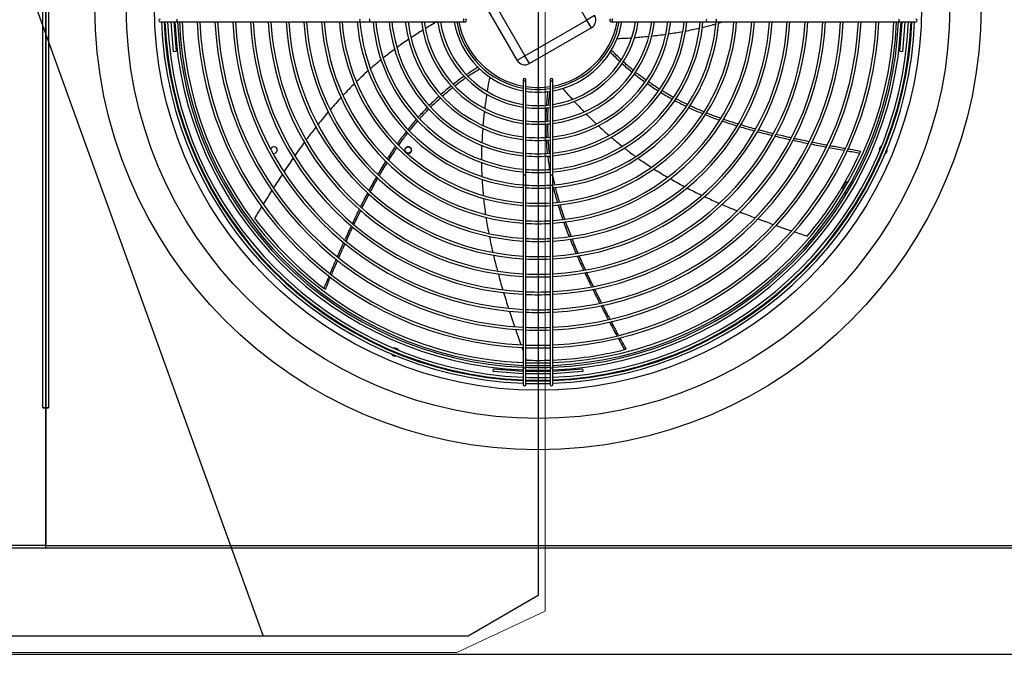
# Model space of a CAD drawing. Header units: millimetres. Extents: x 14400 to 93787, y -21104 to 39413.
# Tile 196 of 256: x 24045 to 24155, y 18109 to 18180. Entities that reach past the tile are written whole.
import ezdxf

# ---------------------------------------------------------------- set-up
doc = ezdxf.new("R2010")
doc.units = ezdxf.units.MM
for name, color, linetype in [('04817', 7, 'Continuous'), ('04818', 7, 'Continuous'), ('05007', 7, 'Continuous'), ('05362', 7, 'Continuous'), ('FE080_BOCCAGLIO_', 7, 'Continuous'), ('FE080_CORPO_VENT', 7, 'Continuous'), ('FE080_GRIGLIA_CO', 7, 'Continuous'), ('FL_KOTLOWNIA', 7, 'Continuous')]:
    doc.layers.add(name, color=color, linetype=linetype)
doc.linetypes.add('ZIGZAG', pattern='A,0.00254,-5.08,[131,ltypeshp.shx,S=5.08,R=0,X=-5.08,Y=0],-10.16,[131,ltypeshp.shx,S=5.08,R=180,X=5.08,Y=0],-5.08', length=20.32254)

msp = doc.modelspace()

# ---------------------------------------------------------------- linework, layer by layer
at = {"layer": '04817', "color": 7, "linetype": 'Continuous'}
for p, q in [((24047.70047, 18136.31318), (24047.70047, 18225.91318)), ((24048.01047, 18225.91318), (24048.01047, 18136.31318)), ((24047.70047, 18136.31318), (24047.70047, 18136.31298)), ((24048.01047, 18136.31318), (24047.70047, 18136.31318)), ((24047.70047, 18136.31298), (24048.01047, 18136.31298)), ((24048.01047, 18136.31298), (24048.01047, 18120.92318)), ((24048.01047, 18120.61318), (23938.16075, 18120.61318)), ((24048.01047, 18120.92318), (23938.32047, 18120.92318)), ((24048.01047, 18120.61318), (24048.01047, 18120.92318))]:
    msp.add_line(p, q, dxfattribs=at)
at = {"layer": '04818', "color": 7, "linetype": 'Continuous'}
for p, q in [((24048.01047, 18136.31318), (24048.01047, 18225.91318)), ((24048.32047, 18225.91318), (24048.32047, 18136.31318)), ((24048.01047, 18136.31318), (24048.32047, 18136.31318)), ((24048.01047, 18120.92318), (24048.01047, 18136.31298)), ((24048.32047, 18136.31298), (24048.01047, 18136.31298)), ((24048.32047, 18136.31298), (24048.32047, 18136.31318)), ((24048.01047, 18120.92318), (24158.01047, 18120.92318)), ((24048.01047, 18120.61318), (24048.01047, 18120.92318)), ((24158.01047, 18120.61318), (24048.01047, 18120.61318))]:
    msp.add_line(p, q, dxfattribs=at)
at = {"layer": '05007', "color": 7, "linetype": 'Continuous'}
msp.add_circle((24088.51047, 18165.11318), 0.35, dxfattribs=at)
at = {"layer": '05362', "color": 7, "linetype": 'Continuous'}
for p, q in [((24137.3573, 18161.54318), (24136.97914, 18160.88818)), ((24137.65715, 18161.54318), (24137.3573, 18161.54318)), ((24138.11363, 18161.54318), (24138.00129, 18161.54318)), ((24138.17781, 18161.43202), (24138.11363, 18161.54318)), ((24136.97914, 18160.88818), (24137.12674, 18160.63252)), ((24137.29809, 18160.33575), (24137.3573, 18160.23318)), ((24137.3573, 18160.23318), (24137.47952, 18160.23318))]:
    msp.add_line(p, q, dxfattribs=at)
for centre, start, end in [((24073.51047, 18165.11318), 0, 167.4392282), ((24088.51047, 18165.11318), 0, 208.4084714), ((24073.51047, 18165.11318), 249.509179, 0), ((24088.51047, 18165.11318), 247.222642, 0)]:
    msp.add_arc(centre, 0.375, start, end, dxfattribs=at)
at = {"layer": 'FE080_BOCCAGLIO_', "color": 7, "linetype": 'Continuous'}
for radius in [49.5, 46, 42.85]:
    msp.add_circle((24103.01047, 18181.11318), radius, dxfattribs=at)
for centre, radius, start, end in [((24103.01047, 18181.11318), 40.6, 182.3291645, 267.6708355), ((24103.01047, 18181.11318), 40.3, 182.3465129, 267.6534871), ((24103.01047, 18181.11318), 40.3, 272.3465129, 357.6534871), ((24103.01047, 18181.11318), 40.6, 272.3291645, 357.6708355), ((24141.58244, 18165.13615), 0.45, 116.1821214, 198.8178786), ((24141.58244, 18165.13615), 0.45, 61.4274071, 72.5126727), ((24141.58244, 18165.13615), 0.45, 242.4873273, 253.5725929), ((24141.58244, 18165.13615), 0.45, 298.3638833, 0), ((24141.58244, 18165.13615), 0.45, 0, 16.6361167), ((24087.03343, 18142.54121), 0.45, 152.4873273, 163.5725929), ((24087.03343, 18142.54121), 0.45, 208.3638833, 286.6361167), ((24087.03343, 18142.54121), 0.45, 26.1821214, 108.8178786), ((24087.03343, 18142.54121), 0.45, 331.4274071, 342.5126727), ((24103.01047, 18181.11318), 40.3, 268.0803033, 271.9196967), ((24103.01047, 18181.11318), 40.6, 268.0944935, 271.9055065)]:
    msp.add_arc(centre, radius, start, end, dxfattribs=at)
at = {"layer": 'FE080_CORPO_VENT', "color": 7, "linetype": 'Continuous'}
for p, q in [((24108.47457, 18179.64908), (24104.47457, 18186.57729)), ((24100.68034, 18175.14908), (24096.68034, 18182.07729)), ((24097.54636, 18182.57729), (24101.54636, 18175.64908)), ((24109.34059, 18180.14908), (24108.47457, 18179.64908)), ((24101.54636, 18175.64908), (24108.47457, 18179.64908)), ((24108.97457, 18178.78306), (24102.04636, 18174.78306)), ((24108.97457, 18178.78306), (24108.47457, 18179.64908)), ((24100.68034, 18175.14908), (24101.54636, 18175.64908)), ((24102.04636, 18174.78306), (24101.54636, 18175.64908))]:
    msp.add_line(p, q, dxfattribs=at)
for centre, radius, start, end in [((24108.47457, 18179.64908), 1, 300, 30), ((24103.01047, 18181.11318), 9, 190.5639776, 259.4360224), ((24103.01047, 18181.11318), 9, 280.5639776, 349.4360224), ((24101.54636, 18175.64908), 1, 210, 300), ((24103.01047, 18181.11318), 9, 261.3730734, 278.6269266), ((24103.01047, 18181.11318), 39.5, 319.5684203, 335.5772818), ((24103.01051, 18181.11327), 39.5, 335.577138, 335.8810984), ((24103.01047, 18181.11318), 39.5, 216.7112775, 232.720139), ((24103.01047, 18181.11318), 39.5, 272.3761234, 284.1487104), ((24103.01047, 18181.11318), 39.5, 268.1398489, 271.9422166)]:
    msp.add_arc(centre, radius, start, end, dxfattribs=at)
for points in [[(24091.76223, 18179.4875), (24091.32598, 18179.23597), (24090.89289, 18178.97863), (24090.4635, 18178.71522)], [(24119.45913, 18178.41962), (24119.99773, 18178.52137), (24120.53427, 18178.63305), (24121.06826, 18178.75527)], [(24123.17832, 18179.29848), (24123.32996, 18179.34197), (24123.48136, 18179.38636), (24123.6325, 18179.43162)], [(24088.57873, 18177.50201), (24088.13937, 18177.20505), (24087.705, 18176.90092), (24087.27628, 18176.58933)], [(24090.1556, 18178.52489), (24089.7133, 18178.2494), (24089.2751, 18177.96735), (24088.84161, 18177.67844)], [(24113.76574, 18177.69123), (24114.30231, 18177.73034), (24114.83852, 18177.77695), (24115.37393, 18177.83165)], [(24115.67291, 18177.86304), (24116.2122, 18177.92122), (24116.75057, 18177.98771), (24117.28757, 18178.0631)], [(24117.62443, 18178.1116), (24118.14191, 18178.18796), (24118.65802, 18178.27272), (24119.17233, 18178.36641)], [(24086.99142, 18176.38059), (24086.56053, 18176.06219), (24086.13555, 18175.7361), (24085.71713, 18175.402)], [(24112.27499, 18175.23257), (24111.92598, 18175.56242), (24111.58515, 18175.90357), (24111.19906, 18176.29265)], [(24095.20896, 18173.38496), (24095.61036, 18173.65345), (24096.02078, 18173.91109), (24096.48866, 18174.20256)], [(24112.38041, 18174.80969), (24112.75273, 18174.47215), (24113.13545, 18174.14327), (24113.52833, 18173.82335)], [(24084.04553, 18173.99147), (24083.60398, 18173.59763), (24083.17107, 18173.19402), (24082.74645, 18172.78157)], [(24094.79762, 18173.39312), (24094.38387, 18173.10444), (24093.97631, 18172.8036), (24093.57527, 18172.49076)], [(24113.74082, 18173.652), (24114.12882, 18173.34211), (24114.52652, 18173.04084), (24114.9337, 18172.74847)], [(24082.5093, 18172.54945), (24082.07234, 18172.11851), (24081.64424, 18171.67827), (24081.2246, 18171.22977)], [(24093.32992, 18172.29723), (24092.94744, 18171.99215), (24092.57102, 18171.67604), (24092.20097, 18171.34904)], [(24115.1775, 18172.57527), (24115.59273, 18172.28343), (24116.0176, 18172.00071), (24116.45189, 18171.72741)], [(24081.02208, 18171.01197), (24080.61077, 18170.5669), (24080.20766, 18170.11395), (24079.81239, 18169.65413)], [(24091.97879, 18171.1507), (24091.60896, 18170.81721), (24091.24563, 18170.47271), (24090.88911, 18170.11734)], [(24097.27775, 18171.36748), (24097.19847, 18170.8474), (24097.12628, 18170.32605), (24097.06178, 18169.80373)], [(24104.1861, 18170.16669), (24104.22667, 18170.65746), (24104.28203, 18171.14717), (24104.34713, 18171.70553)], [(24116.67897, 18171.58589), (24117.11013, 18171.31981), (24117.55039, 18171.06292), (24117.99955, 18170.81547)], [(24090.64956, 18169.87589), (24090.30671, 18169.52645), (24089.97034, 18169.16683), (24089.64071, 18168.79715)], [(24103.92575, 18169.88061), (24103.89325, 18169.37417), (24103.87428, 18168.86495), (24103.86892, 18168.35331)], [(24107.06147, 18170.54855), (24107.41819, 18170.16292), (24107.7803, 18169.78203), (24108.14796, 18169.40654)], [(24118.24083, 18170.68392), (24118.67208, 18170.45122), (24119.1114, 18170.22715), (24119.55859, 18170.01194)], [(24079.57946, 18169.38131), (24079.18597, 18168.9173), (24078.80029, 18168.44657), (24078.42207, 18167.97014)], [(24097.02149, 18169.46869), (24096.95862, 18168.93154), (24096.90402, 18168.39343), (24096.85837, 18167.85469)], [(24108.3704, 18169.18071), (24108.74429, 18168.80338), (24109.12388, 18168.4317), (24109.50932, 18168.06638)], [(24121.67215, 18169.08267), (24122.19937, 18168.8709), (24122.735, 18168.66936), (24123.27768, 18168.47703)], [(24089.44984, 18168.5811), (24089.12538, 18168.21044), (24088.80761, 18167.82989), (24088.49679, 18167.4396)], [(24103.86733, 18168.06268), (24103.86712, 18167.55428), (24103.88031, 18167.04357), (24103.90699, 18166.53092)], [(24109.74101, 18167.8482), (24110.1316, 18167.48281), (24110.52816, 18167.124), (24110.93085, 18166.77248)], [(24123.57077, 18168.37428), (24124.1098, 18168.18736), (24124.65547, 18168.00927), (24125.20646, 18167.83906)], [(24125.50989, 18167.74627), (24126.06094, 18167.57946), (24126.61702, 18167.42029), (24127.17684, 18167.26781)], [(24096.83263, 18167.53866), (24096.79262, 18167.02682), (24096.76079, 18166.51446), (24096.73773, 18166.00187)], [(24111.15991, 18166.57388), (24111.57673, 18166.21497), (24112.00007, 18165.86391), (24112.43011, 18165.52148)], [(24127.49341, 18167.18239), (24128.04709, 18167.03439), (24128.60416, 18166.89271), (24129.16336, 18166.75644)], [(24129.27367, 18166.94889), (24128.71181, 18167.08648), (24128.15136, 18167.2298), (24127.59264, 18167.38007)], [(24129.50871, 18166.67302), (24130.06347, 18166.5402), (24130.62007, 18166.41249), (24131.17729, 18166.28901)], [(24076.92803, 18166.00903), (24076.55864, 18165.50456), (24076.19637, 18164.99539), (24075.84001, 18164.48233)], [(24087.10916, 18165.56784), (24086.79074, 18165.10779), (24086.48014, 18164.63761), (24086.17673, 18164.15879)], [(24096.72344, 18165.6544), (24096.70325, 18165.11168), (24096.69302, 18164.56877), (24096.69344, 18164.02601)], [(24103.92417, 18166.23028), (24103.95411, 18165.74902), (24103.99593, 18165.26611), (24104.04967, 18164.78183)], [(24133.47479, 18165.80238), (24134.05313, 18165.68517), (24134.63173, 18165.57164), (24135.21056, 18165.4612)], [(24135.50893, 18165.40456), (24136.07505, 18165.29759), (24136.64139, 18165.1935), (24137.20789, 18165.09175)], [(24104.08532, 18164.47486), (24104.14568, 18163.97707), (24104.21863, 18163.47791), (24104.30425, 18162.9777)], [(24104.35646, 18164.2328), (24104.3456, 18164.31638), (24104.33508, 18164.4), (24104.3249, 18164.48367)], [(24137.53008, 18165.03414), (24138.01195, 18164.94835), (24138.49393, 18164.86417), (24138.976, 18164.7813)], [(24139.06205, 18164.97382), (24138.54292, 18165.0636), (24138.08032, 18165.14389), (24137.62499, 18165.22453)], [(24075.64884, 18164.20592), (24075.30934, 18163.71294), (24074.97505, 18163.21651), (24074.64493, 18162.71733)], [(24086.01717, 18163.90515), (24085.7096, 18163.41265), (24085.40942, 18162.91141), (24085.11595, 18162.403)], [(24114.13974, 18164.23265), (24114.6379, 18163.8777), (24115.14422, 18163.53408), (24115.65776, 18163.20121)], [(24074.46207, 18162.43991), (24074.13016, 18161.93474), (24073.8023, 18161.42689), (24073.47739, 18160.91709)], [(24084.96298, 18162.1363), (24084.68037, 18161.64043), (24084.40397, 18161.13808), (24084.13315, 18160.6307)], [(24115.91333, 18163.03681), (24116.42617, 18162.70942), (24116.946, 18162.39256), (24117.4719, 18162.08563)], [(24096.75304, 18161.86289), (24096.78611, 18161.25917), (24096.83279, 18160.65612), (24096.89208, 18160.0541)], [(24117.74643, 18161.92662), (24118.27494, 18161.62282), (24118.80939, 18161.32887), (24119.34884, 18161.0442)], [(24073.30291, 18160.64272), (24072.97381, 18160.12404), (24072.64756, 18159.60349), (24072.323, 18159.08182)], [(24083.98075, 18160.34355), (24083.71137, 18159.8331), (24083.44748, 18159.31787), (24083.18844, 18158.79933)], [(24083.3568, 18158.65954), (24083.61604, 18159.17684), (24083.88054, 18159.69149), (24084.15144, 18160.2029)], [(24119.62485, 18160.89958), (24120.17379, 18160.61399), (24120.72772, 18160.33785), (24121.28569, 18160.07053)], [(24072.15983, 18158.81924), (24071.88738, 18158.3803), (24071.61599, 18157.94065), (24071.34498, 18157.50076)], [(24096.92669, 18159.71614), (24096.99003, 18159.12042), (24097.06554, 18158.52577), (24097.15225, 18157.93252)], [(24105.24277, 18159.01277), (24105.40539, 18158.4708), (24105.58112, 18157.92863), (24105.76836, 18157.3867)], [(24123.54611, 18159.04296), (24124.12113, 18158.79473), (24124.69916, 18158.5545), (24125.27968, 18158.32091)], [(24083.05752, 18158.53614), (24082.79614, 18158.0085), (24082.53966, 18157.47769), (24082.28741, 18156.94526)], [(24125.58258, 18158.19971), (24126.14204, 18157.9771), (24126.70373, 18157.76043), (24127.26719, 18157.54847)], [(24097.19788, 18157.62721), (24097.28926, 18157.02884), (24097.39188, 18156.43196), (24097.50474, 18155.83692)], [(24105.86937, 18157.09749), (24106.06021, 18156.55692), (24106.2622, 18156.01667), (24106.47374, 18155.47718)], [(24127.56409, 18157.43727), (24128.13284, 18157.22518), (24128.70331, 18157.01768), (24129.27503, 18156.8135)], [(24129.57875, 18156.70538), (24130.15245, 18156.5018), (24130.72733, 18156.30135), (24131.30291, 18156.10278)], [(24097.56757, 18155.51118), (24097.68544, 18154.91015), (24097.81359, 18154.31106), (24097.95098, 18153.71426)], [(24131.64846, 18155.98381), (24132.12435, 18155.82029), (24132.60066, 18155.65788), (24133.07711, 18155.49587)], [(24081.28316, 18154.7722), (24081.04911, 18154.25365), (24080.81831, 18153.73411), (24080.59028, 18153.21372)], [(24106.59871, 18155.16133), (24106.81245, 18154.62582), (24107.03531, 18154.09115), (24107.26571, 18153.55773)], [(24108.32875, 18151.71059), (24108.08009, 18152.24778), (24107.837, 18152.78755), (24107.60073, 18153.33042)], [(24080.46491, 18152.92689), (24080.22848, 18152.38462), (24079.99495, 18151.84145), (24079.76378, 18151.29757)], [(24107.37918, 18153.29651), (24107.61471, 18152.75731), (24107.85769, 18152.21947), (24108.1065, 18151.68344)], [(24098.55483, 18151.31265), (24098.72009, 18150.70478), (24098.89358, 18150.09958), (24099.07389, 18149.4966)], [(24108.22681, 18151.42533), (24108.47417, 18150.89688), (24108.72695, 18150.37026), (24108.98358, 18149.8459)], [(24079.66026, 18151.05359), (24079.46701, 18150.59737), (24079.27535, 18150.14066), (24079.08497, 18149.68357)], [(24079.25352, 18149.55684), (24079.46064, 18150.05274), (24079.64505, 18150.49349), (24079.82856, 18150.92774)], [(24099.1702, 18149.1769), (24099.34701, 18148.59404), (24099.52999, 18148.01319), (24099.71786, 18147.43392)], [(24099.80504, 18147.16626), (24099.99857, 18146.57468), (24100.19699, 18145.9847), (24100.39895, 18145.39587)], [(24110.03996, 18147.73783), (24110.30396, 18147.22236), (24110.57089, 18146.70889), (24110.8403, 18146.19712)], [(24110.98529, 18145.9223), (24111.25687, 18145.40868), (24111.53087, 18144.89671), (24111.80684, 18144.38609)], [(24100.50515, 18145.08727), (24100.70336, 18144.51315), (24100.90472, 18143.94005), (24101.10795, 18143.36755)], [(24111.96785, 18144.08874), (24112.19928, 18143.66213), (24112.43203, 18143.23642), (24112.66582, 18142.81143)], [(24112.86999, 18142.86419), (24112.61587, 18143.32721), (24112.38972, 18143.73986), (24112.16834, 18144.14714)], [(24101.20674, 18143.0897), (24101.25654, 18142.94987), (24101.30643, 18142.81007), (24101.35641, 18142.6703)], [(24101.65957, 18141.82504), (24101.68247, 18141.76136), (24101.70538, 18141.69768), (24101.72829, 18141.634)]]:
    msp.add_open_spline(points, degree=3, dxfattribs=at)
for points, knots in [([(24121.34487, 18178.81958), (24121.73487, 18178.91167), (24122.23661, 18179.03793), (24122.73567, 18179.17408), (24122.84807, 18179.20528)], [0.29636470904, 0.29636470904, 0.29636470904, 0.29636470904, 0.33347964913, 0.34428528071, 0.34428528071, 0.34428528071, 0.34428528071]), ([(24111.82968, 18177.58168), (24112.0566, 18177.59098), (24112.60682, 18177.61637), (24113.15704, 18177.64917), (24113.48023, 18177.67113)], [0, 0, 0, 0, 0.021034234, 0.05099950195, 0.05099950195, 0.05099950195, 0.05099950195]), ([(24111.06757, 18176.07999), (24111.19372, 18175.94978), (24111.54359, 18175.59531), (24111.90398, 18175.24923), (24112.13727, 18175.03272)], [0, 0, 0, 0, 0.01934093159, 0.05308239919, 0.05308239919, 0.05308239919, 0.05308239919]), ([(24085.50389, 18175.23057), (24085.18997, 18174.97648), (24084.7919, 18174.64444), (24084.40055, 18174.30461), (24084.31442, 18174.22916)], [0.29607446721, 0.29607446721, 0.29607446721, 0.29607446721, 0.33347964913, 0.34408735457, 0.34408735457, 0.34408735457, 0.34408735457]), ([(24096.31059, 18174.37808), (24096.15558, 18174.28406), (24095.72516, 18174.01753), (24095.30078, 18173.73844), (24095.03108, 18173.55428)], [0, 0, 0, 0, 0.01934093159, 0.05395761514, 0.05395761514, 0.05395761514, 0.05395761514]), ([(24113.67685, 18174.00891), (24113.30609, 18174.30975), (24112.90854, 18174.6489), (24112.53765, 18174.98803), (24112.50564, 18175.01747)], [0.89009115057, 0.89009115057, 0.89009115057, 0.89009115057, 0.93628798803, 0.94067617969, 0.94067617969, 0.94067617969, 0.94067617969]), ([(24093.72673, 18172.30754), (24094.09742, 18172.59764), (24094.51124, 18172.90554), (24094.91926, 18173.1881), (24094.95528, 18173.21289)], [0.89074305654, 0.89074305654, 0.89074305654, 0.89074305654, 0.93628798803, 0.94069923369, 0.94069923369, 0.94069923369, 0.94069923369]), ([(24097.60504, 18173.30092), (24097.56362, 18173.07761), (24097.46839, 18172.54917), (24097.38003, 18172.01915), (24097.33147, 18171.7129)], [0, 0, 0, 0, 0.021034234, 0.04971765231, 0.04971765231, 0.04971765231, 0.04971765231]), ([(24115.06833, 18172.94592), (24114.7184, 18173.19723), (24114.32077, 18173.49631), (24113.92658, 18173.80843), (24113.87377, 18173.85053)], [0.83321720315, 0.83321720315, 0.83321720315, 0.83321720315, 0.8753991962, 0.88193910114, 0.88193910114, 0.88193910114, 0.88193910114]), ([(24092.35762, 18171.16864), (24092.68281, 18171.45611), (24093.06145, 18171.77613), (24093.45196, 18172.08993), (24093.50081, 18172.12894)], [0.83290240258, 0.83290240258, 0.83290240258, 0.83290240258, 0.8753991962, 0.88145246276, 0.88145246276, 0.88145246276, 0.88145246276]), ([(24105.74811, 18172.01619), (24105.89687, 18171.84457), (24106.25359, 18171.43728), (24106.61592, 18171.03445), (24106.82815, 18170.80229)], [0, 0, 0, 0, 0.021034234, 0.05013116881, 0.05013116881, 0.05013116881, 0.05013116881]), ([(24116.57602, 18171.93164), (24116.52928, 18171.96108), (24116.10529, 18172.2297), (24115.68453, 18172.5111), (24115.31673, 18172.76947), (24115.31376, 18172.77155)], [0.77402120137, 0.77402120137, 0.77402120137, 0.77402120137, 0.77941659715, 0.82303952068, 0.82339375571, 0.82339375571, 0.82339375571, 0.82339375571]), ([(24091.04753, 18169.93783), (24091.0843, 18169.97451), (24091.43825, 18170.32571), (24091.80284, 18170.67011), (24092.13557, 18170.97034), (24092.13727, 18170.97187)], [0.77434415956, 0.77434415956, 0.77434415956, 0.77434415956, 0.77941659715, 0.82303952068, 0.82326352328, 0.82326352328, 0.82326352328, 0.82326352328]), ([(24104.09888, 18171.67574), (24104.07573, 18171.49593), (24104.01581, 18170.99367), (24103.96944, 18170.48831), (24103.94529, 18170.16307)], [0, 0, 0, 0, 0.01934093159, 0.0539107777, 0.0539107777, 0.0539107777, 0.0539107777]), ([(24118.1433, 18171.00806), (24118.11303, 18171.02473), (24117.84446, 18171.1732), (24117.39941, 18171.42778), (24116.99005, 18171.67468), (24116.81493, 18171.78272)], [0.71476662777, 0.71476662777, 0.71476662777, 0.71476662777, 0.71814381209, 0.74475236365, 0.76485474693, 0.76485474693, 0.76485474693, 0.76485474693]), ([(24104.1066, 18168.35519), (24104.11078, 18168.82904), (24104.12822, 18169.35206), (24104.16231, 18169.85416), (24104.1657, 18169.90181)], [0.89043827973, 0.89043827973, 0.89043827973, 0.89043827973, 0.93628798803, 0.94110986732, 0.94110986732, 0.94110986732, 0.94110986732]), ([(24119.69961, 18170.20589), (24119.38387, 18170.35797), (24118.93989, 18170.5806), (24118.50125, 18170.81355), (24118.3727, 18170.88296)], [0.65771875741, 0.65771875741, 0.65771875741, 0.65771875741, 0.69197883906, 0.70625531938, 0.70625531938, 0.70625531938, 0.70625531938]), ([(24119.82313, 18169.8861), (24119.90384, 18169.84814), (24120.41788, 18169.60901), (24120.94203, 18169.38146), (24121.38994, 18169.19734)], [0.37176781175, 0.37176781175, 0.37176781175, 0.37176781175, 0.38062408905, 0.42799484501, 0.42799484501, 0.42799484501, 0.42799484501]), ([(24121.51855, 18169.395), (24121.19739, 18169.52741), (24120.67291, 18169.75228), (24120.15398, 18169.99046), (24119.95201, 18170.08565)], [0.59277635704, 0.59277635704, 0.59277635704, 0.59277635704, 0.62677782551, 0.64860775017, 0.64860775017, 0.64860775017, 0.64860775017]), ([(24089.79768, 18168.6155), (24089.81856, 18168.63892), (24090.02098, 18168.86531), (24090.35737, 18169.23077), (24090.68007, 18169.5659), (24090.8152, 18169.70362)], [0.71507811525, 0.71507811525, 0.71507811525, 0.71507811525, 0.71814381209, 0.74475236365, 0.76360223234, 0.76360223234, 0.76360223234, 0.76360223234]), ([(24123.39975, 18168.6746), (24123.10624, 18168.77907), (24122.56935, 18168.97646), (24122.03633, 18169.18503), (24121.79464, 18169.28245)], [0.52700441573, 0.52700441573, 0.52700441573, 0.52700441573, 0.55753706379, 0.58304818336, 0.58304818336, 0.58304818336, 0.58304818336]), ([(24078.23524, 18167.73357), (24077.91819, 18167.33001), (24077.54827, 18166.84655), (24077.18547, 18166.35839), (24077.12863, 18166.28158)], [0.61882361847, 0.61882361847, 0.61882361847, 0.61882361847, 0.6662705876, 0.67511524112, 0.67511524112, 0.67511524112, 0.67511524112]), ([(24088.66789, 18167.27575), (24088.88483, 18167.54763), (24089.19887, 18167.92865), (24089.52168, 18168.30226), (24089.61778, 18168.41193)], [0.65797621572, 0.65797621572, 0.65797621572, 0.65797621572, 0.69197883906, 0.70622872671, 0.70622872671, 0.70622872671, 0.70622872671]), ([(24104.14447, 18166.56469), (24104.12185, 18167.00464), (24104.10729, 18167.51001), (24104.10547, 18168.021), (24104.10545, 18168.08694)], [0.83226703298, 0.83226703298, 0.83226703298, 0.83226703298, 0.8753991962, 0.88178492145, 0.88178492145, 0.88178492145, 0.88178492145]), ([(24125.3273, 18168.03409), (24125.06007, 18168.11704), (24124.51193, 18168.29183), (24123.96659, 18168.47602), (24123.6874, 18168.5733)], [0.46061026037, 0.46061026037, 0.46061026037, 0.46061026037, 0.48806033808, 0.51704114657, 0.51704114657, 0.51704114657, 0.51704114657]), ([(24127.28422, 18167.46378), (24127.26208, 18167.46984), (24126.70657, 18167.62232), (24126.15286, 18167.78195), (24125.62343, 18167.94307)], [0.39392936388, 0.39392936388, 0.39392936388, 0.39392936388, 0.39618261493, 0.45047890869, 0.45047890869, 0.45047890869, 0.45047890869]), ([(24088.3248, 18167.22172), (24088.26947, 18167.15101), (24087.92128, 18166.70224), (24087.58216, 18166.24098), (24087.30272, 18165.84486)], [0.37170860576, 0.37170860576, 0.37170860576, 0.37170860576, 0.38062408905, 0.4280422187, 0.4280422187, 0.4280422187, 0.4280422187]), ([(24087.47102, 18165.68145), (24087.6705, 18165.96347), (24088.00372, 18166.42094), (24088.34849, 18166.87018), (24088.48449, 18167.04379)], [0.59296708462, 0.59296708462, 0.59296708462, 0.59296708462, 0.62677782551, 0.64833986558, 0.64833986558, 0.64833986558, 0.64833986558]), ([(24131.28262, 18166.48043), (24131.20393, 18166.49794), (24130.74979, 18166.59953), (24130.18891, 18166.72877), (24129.70751, 18166.84375), (24129.6004, 18166.86954)], [0.25915006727, 0.25915006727, 0.25915006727, 0.25915006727, 0.26706615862, 0.30484692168, 0.3156651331, 0.3156651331, 0.3156651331, 0.3156651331]), ([(24086.3393, 18163.9913), (24086.50884, 18164.25813), (24086.81868, 18164.73462), (24087.13842, 18165.20492), (24087.28232, 18165.41217)], [0.52655356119, 0.52655356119, 0.52655356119, 0.52655356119, 0.55753706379, 0.58223810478, 0.58223810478, 0.58223810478, 0.58223810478]), ([(24104.28777, 18164.80294), (24104.28243, 18164.85107), (24104.22967, 18165.33707), (24104.18859, 18165.82479), (24104.1615, 18166.26362)], [0.77468730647, 0.77468730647, 0.77468730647, 0.77468730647, 0.77941659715, 0.82242862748, 0.82242862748, 0.82242862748, 0.82242862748]), ([(24131.48012, 18166.22232), (24131.52516, 18166.21246), (24132.10208, 18166.08655), (24132.67931, 18165.96491), (24133.2117, 18165.85596)], [0.76111834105, 0.76111834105, 0.76111834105, 0.76111834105, 0.76543293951, 0.81637747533, 0.81637747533, 0.81637747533, 0.81637747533]), ([(24133.3135, 18166.04653), (24132.92646, 18166.12601), (24132.34964, 18166.24704), (24131.77438, 18166.37195), (24131.58572, 18166.4134)], [0.19120545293, 0.19120545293, 0.19120545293, 0.19120545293, 0.23002519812, 0.24899012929, 0.24899012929, 0.24899012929, 0.24899012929]), ([(24135.29489, 18165.65393), (24135.1976, 18165.67256), (24134.6178, 18165.78411), (24134.04548, 18165.8974), (24133.56895, 18165.99432)], [0.1252160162, 0.1252160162, 0.1252160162, 0.1252160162, 0.13484638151, 0.18266243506, 0.18266243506, 0.18266243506, 0.18266243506]), ([(24137.29283, 18165.28367), (24137.19844, 18165.30057), (24136.64598, 18165.39995), (24136.07153, 18165.50637), (24135.59459, 18165.59681)], [0.05839934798, 0.05839934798, 0.05839934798, 0.05839934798, 0.06814737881, 0.11533196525, 0.11533196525, 0.11533196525, 0.11533196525]), ([(24112.64406, 18165.35227), (24112.96069, 18165.10355), (24113.38045, 18164.78368), (24113.80653, 18164.47241), (24113.9079, 18164.39909)], [0.29618767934, 0.29618767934, 0.29618767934, 0.29618767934, 0.33347964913, 0.34506855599, 0.34506855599, 0.34506855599, 0.34506855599]), ([(24085.28497, 18162.25183), (24085.42802, 18162.49875), (24085.7231, 18162.99903), (24086.02689, 18163.49439), (24086.18383, 18163.74489)], [0.46006529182, 0.46006529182, 0.46006529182, 0.46006529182, 0.48806033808, 0.51703464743, 0.51703464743, 0.51703464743, 0.51703464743]), ([(24096.69451, 18163.75769), (24096.69745, 18163.35402), (24096.70881, 18162.83791), (24096.73037, 18162.32221), (24096.73555, 18162.20977)], [0.29609128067, 0.29609128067, 0.29609128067, 0.29609128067, 0.33347964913, 0.34390588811, 0.34390588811, 0.34390588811, 0.34390588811]), ([(24104.88304, 18161.28766), (24104.80707, 18161.62168), (24104.73225, 18161.97615), (24104.6635, 18162.33182), (24104.65979, 18162.35109)], [0.65849280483, 0.65849280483, 0.65849280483, 0.65849280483, 0.69197883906, 0.69389672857, 0.69389672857, 0.69389672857, 0.69389672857]), ([(24084.29939, 18160.48068), (24084.31105, 18160.50246), (24084.57867, 18161.00149), (24084.85264, 18161.49729), (24085.1215, 18161.96774)], [0.39375795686, 0.39375795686, 0.39375795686, 0.39375795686, 0.39618261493, 0.44934630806, 0.44934630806, 0.44934630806, 0.44934630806]), ([(24104.72526, 18160.92683), (24104.7427, 18160.85396), (24104.87686, 18160.30198), (24105.02643, 18159.74931), (24105.16675, 18159.2694)], [0.3731869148, 0.3731869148, 0.3731869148, 0.3731869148, 0.38062408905, 0.42951354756, 0.42951354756, 0.42951354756, 0.42951354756]), ([(24105.39754, 18159.30542), (24105.29749, 18159.64944), (24105.14632, 18160.19855), (24105.00897, 18160.7516), (24104.96001, 18160.9571)], [0.59170971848, 0.59170971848, 0.59170971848, 0.59170971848, 0.62677782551, 0.64743233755, 0.64743233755, 0.64743233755, 0.64743233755]), ([(24121.56749, 18159.93644), (24122.03153, 18159.71711), (24122.59396, 18159.46004), (24123.15949, 18159.21119), (24123.25582, 18159.16907)], [0.61881870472, 0.61881870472, 0.61881870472, 0.61881870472, 0.6662705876, 0.67600305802, 0.67600305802, 0.67600305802, 0.67600305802]), ([(24105.99981, 18157.41191), (24105.89788, 18157.70816), (24105.71898, 18158.2463), (24105.55105, 18158.78831), (24105.47831, 18159.03157)], [0.52683317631, 0.52683317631, 0.52683317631, 0.52683317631, 0.55753706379, 0.58239361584, 0.58239361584, 0.58239361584, 0.58239361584]), ([(24082.45005, 18156.79883), (24082.48576, 18156.87403), (24082.68698, 18157.29656), (24082.94422, 18157.82792), (24083.1689, 18158.28249), (24083.22332, 18158.39202)], [0.25889165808, 0.25889165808, 0.25889165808, 0.25889165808, 0.26706615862, 0.30484692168, 0.31685662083, 0.31685662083, 0.31685662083, 0.31685662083]), ([(24082.15905, 18156.67341), (24082.13902, 18156.63084), (24081.89354, 18156.10844), (24081.65198, 18155.58485), (24081.43301, 18155.10304)], [0.76103030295, 0.76103030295, 0.76103030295, 0.76103030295, 0.76543293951, 0.8150444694, 0.8150444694, 0.8150444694, 0.8150444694]), ([(24106.69942, 18155.50977), (24106.59756, 18155.77066), (24106.39232, 18156.30854), (24106.19619, 18156.85009), (24106.09813, 18157.12913)], [0.46058480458, 0.46058480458, 0.46058480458, 0.46058480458, 0.48806033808, 0.51705200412, 0.51705200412, 0.51705200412, 0.51705200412]), ([(24081.59907, 18154.96775), (24081.75598, 18155.31233), (24081.99598, 18155.83367), (24082.23922, 18156.35275), (24082.32211, 18156.52849)], [0.19283125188, 0.19283125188, 0.19283125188, 0.19283125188, 0.23002519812, 0.24910266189, 0.24910266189, 0.24910266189, 0.24910266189]), ([(24080.75863, 18153.08684), (24080.79718, 18153.17466), (24081.02821, 18153.69972), (24081.25927, 18154.21753), (24081.4541, 18154.64829)], [0.12552140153, 0.12552140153, 0.12552140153, 0.12552140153, 0.13484638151, 0.18133742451, 0.18133742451, 0.18133742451, 0.18133742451]), ([(24107.48132, 18153.60644), (24107.4696, 18153.63369), (24107.24261, 18154.16249), (24107.02232, 18154.69434), (24106.8207, 18155.20185)], [0.39327055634, 0.39327055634, 0.39327055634, 0.39327055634, 0.39618261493, 0.44976202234, 0.44976202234, 0.44976202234, 0.44976202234]), ([(24098.03191, 18153.36749), (24098.14738, 18152.87926), (24098.29423, 18152.29125), (24098.44912, 18151.70586), (24098.47605, 18151.60502)], [0.6198873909, 0.6198873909, 0.6198873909, 0.6198873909, 0.6662705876, 0.67593210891, 0.67593210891, 0.67593210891, 0.67593210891]), ([(24079.93235, 18151.17283), (24079.97542, 18151.27435), (24080.20082, 18151.80415), (24080.43861, 18152.35489), (24080.63314, 18152.80026)], [0.05692965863, 0.05692965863, 0.05692965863, 0.05692965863, 0.06814737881, 0.11538613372, 0.11538613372, 0.11538613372, 0.11538613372]), ([(24109.19919, 18149.88232), (24109.16326, 18149.95591), (24108.95897, 18150.37545), (24108.70546, 18150.90467), (24108.49106, 18151.36177), (24108.44027, 18151.47063)], [0.25902536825, 0.25902536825, 0.25902536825, 0.25902536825, 0.26706615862, 0.30484692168, 0.31664243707, 0.31664243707, 0.31664243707, 0.31664243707]), ([(24079.25204, 18149.55708), (24079.25239, 18149.55682), (24079.24132, 18149.56515), (24079.18952, 18149.60424), (24079.14101, 18149.64091), (24079.08497, 18149.68357)], [0.5304023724, 0.5304023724, 0.5304023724, 0.5304023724, 0.75, 0.75, 1, 1, 1, 1]), ([(24109.11822, 18149.57171), (24109.13881, 18149.52991), (24109.39561, 18149.00939), (24109.65583, 18148.4912), (24109.8977, 18148.01635)], [0.76107331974, 0.76107331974, 0.76107331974, 0.76107331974, 0.76543293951, 0.81538970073, 0.81538970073, 0.81538970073, 0.81538970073]), ([(24110.10933, 18148.05727), (24109.93528, 18148.39955), (24109.67511, 18148.91654), (24109.4188, 18149.43468), (24109.33332, 18149.60856)], [0.19230227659, 0.19230227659, 0.19230227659, 0.19230227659, 0.23002519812, 0.24904745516, 0.24904745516, 0.24904745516, 0.24904745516]), ([(24111.04936, 18146.24032), (24111.00447, 18146.32573), (24110.73246, 18146.84428), (24110.46638, 18147.35814), (24110.24606, 18147.7891)], [0.12546512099, 0.12546512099, 0.12546512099, 0.12546512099, 0.13484638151, 0.18244001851, 0.18244001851, 0.18244001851, 0.18244001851]), ([(24112.01311, 18144.43331), (24111.96615, 18144.52006), (24111.69793, 18145.01665), (24111.4214, 18145.53506), (24111.19455, 18145.96472)], [0.05811826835, 0.05811826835, 0.05811826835, 0.05811826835, 0.06814737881, 0.11537332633, 0.11537332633, 0.11537332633, 0.11537332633]), ([(24112.86888, 18142.86319), (24112.86931, 18142.8633), (24112.85589, 18142.85984), (24112.79303, 18142.84371), (24112.73411, 18142.82865), (24112.66582, 18142.81143)], [0.5304023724, 0.5304023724, 0.5304023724, 0.5304023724, 0.75, 0.75, 1, 1, 1, 1])]:
    msp.add_open_spline(points, degree=3, knots=knots, dxfattribs=at)
at = {"layer": 'FE080_GRIGLIA_CO', "color": 7, "linetype": 'Continuous'}
for p, q in [((24060.81047, 18179.46318), (24062.67875, 18179.46318)), ((24062.01047, 18179.45102), (24062.01047, 18179.46318)), ((24062.28155, 18176.11318), (24062.01047, 18179.45102)), ((24062.31047, 18179.46318), (24062.58056, 18176.13747)), ((24062.67875, 18179.46318), (24083.10114, 18179.46318)), ((24083.10114, 18179.46318), (24084.1574, 18179.46318)), ((24084.1574, 18179.46318), (24094.66444, 18179.46318)), ((24094.66444, 18179.46318), (24094.86047, 18179.46318)), ((24111.16047, 18179.46318), (24111.35649, 18179.46318)), ((24111.35649, 18179.46318), (24121.86353, 18179.46318)), ((24121.86353, 18179.46318), (24122.91979, 18179.46318)), ((24122.91979, 18179.46318), (24143.34218, 18179.46318)), ((24143.34218, 18179.46318), (24145.21047, 18179.46318)), ((24143.44037, 18176.13747), (24143.71047, 18179.46318)), ((24144.01047, 18179.45102), (24143.73938, 18176.11318)), ((24144.01047, 18179.46318), (24144.01047, 18179.45102)), ((24062.58056, 18176.13747), (24062.28155, 18176.11318)), ((24143.73938, 18176.11318), (24143.44037, 18176.13747)), ((24101.36047, 18172.96318), (24101.36047, 18172.76716)), ((24101.36047, 18172.76716), (24101.36047, 18162.26012)), ((24101.66047, 18172.76716), (24101.66047, 18172.96318)), ((24101.66047, 18162.26012), (24101.66047, 18172.76716)), ((24104.36047, 18172.96318), (24104.36047, 18172.76716)), ((24104.36047, 18172.76716), (24104.36047, 18162.26012)), ((24104.66047, 18172.76716), (24104.66047, 18172.96318)), ((24104.66047, 18162.26012), (24104.66047, 18172.76716)), ((24101.36047, 18162.26012), (24101.36047, 18161.20386)), ((24101.66047, 18161.20386), (24101.66047, 18162.26012)), ((24104.36047, 18162.26012), (24104.36047, 18161.20386)), ((24104.66047, 18161.20386), (24104.66047, 18162.26012)), ((24101.36047, 18161.20386), (24101.36047, 18140.78147)), ((24101.66047, 18140.78147), (24101.66047, 18161.20386)), ((24104.36047, 18161.20386), (24104.36047, 18140.78147)), ((24104.66047, 18140.78147), (24104.66047, 18161.20386)), ((24098.01047, 18140.38426), (24098.03475, 18140.68328)), ((24101.3483, 18140.11318), (24098.01047, 18140.38426)), ((24098.03475, 18140.68328), (24101.36047, 18140.41318)), ((24101.36047, 18140.11318), (24101.3483, 18140.11318)), ((24101.36047, 18140.78147), (24101.36047, 18138.91318)), ((24101.66047, 18138.91318), (24101.66047, 18140.78147)), ((24101.66047, 18140.41318), (24104.36047, 18140.41318)), ((24104.36047, 18140.11318), (24101.66047, 18140.11318)), ((24104.36047, 18140.78147), (24104.36047, 18138.91318)), ((24104.66047, 18138.91318), (24104.66047, 18140.78147)), ((24104.66047, 18140.41318), (24107.98618, 18140.68328)), ((24104.67263, 18140.11318), (24104.66047, 18140.11318)), ((24108.01047, 18140.38426), (24104.67263, 18140.11318)), ((24107.98618, 18140.68328), (24108.01047, 18140.38426))]:
    msp.add_line(p, q, dxfattribs=at)
for centre, radius, start, end in [((24060.81047, 18179.61318), 0.15, 90, 270), ((24094.86047, 18179.61318), 0.15, 0, 90), ((24111.16047, 18179.61318), 0.15, 90, 270), ((24145.21047, 18179.61318), 0.15, 0, 90), ((24103.01047, 18181.11318), 42.1, 182.2461343, 267.7538657), ((24103.01047, 18181.11318), 41.8, 182.2622633, 267.7377367), ((24103.01047, 18181.11318), 41.71309, 182.2669792, 267.7330208), ((24103.01047, 18181.11318), 41.41309, 182.2834101, 267.7165899), ((24103.01047, 18181.11318), 40.09168, 182.3587125, 267.6412875), ((24103.01047, 18181.11318), 39.79168, 182.3765056, 267.6234944), ((24103.01047, 18181.11318), 38.10892, 182.481508, 267.518492), ((24103.01047, 18181.11318), 37.80892, 182.5012104, 267.4987896), ((24103.01047, 18181.11318), 36.12617, 182.617796, 267.382204), ((24103.01047, 18181.11318), 35.82617, 182.6397323, 267.3602677), ((24103.01047, 18181.11318), 34.14341, 182.7699305, 267.2300695), ((24103.01047, 18181.11318), 33.84341, 182.7945035, 267.2054965), ((24103.01047, 18181.11318), 32.16065, 182.940847, 267.059153), ((24103.01047, 18181.11318), 31.86065, 182.9685627, 267.0314373), ((24103.01047, 18181.11318), 30.1779, 183.1342543, 266.8657457), ((24103.01047, 18181.11318), 29.8779, 183.1657569, 266.8342431), ((24103.01047, 18181.11318), 28.19514, 183.3549073, 266.6450927), ((24103.01047, 18181.11318), 27.89514, 183.3910298, 266.6089702), ((24103.01047, 18181.11318), 26.21238, 183.6090034, 266.3909966), ((24103.01047, 18181.11318), 25.91238, 183.6508429, 266.3491571), ((24103.01047, 18181.11318), 24.22963, 183.9047758, 266.0952242), ((24103.01047, 18181.11318), 23.92963, 183.9538064, 266.0461936), ((24103.01047, 18181.11318), 22.24687, 184.253404, 265.746596), ((24103.01047, 18181.11318), 21.94687, 184.3116546, 265.6883454), ((24103.01047, 18181.11318), 20.26183, 184.6709921, 265.3290079), ((24103.01047, 18181.11318), 19.96183, 184.7413504, 265.2586496), ((24103.01047, 18181.11318), 18.50622, 185.1152385, 264.8847615), ((24103.01047, 18181.11318), 18.20622, 185.1997571, 264.8002429), ((24103.01047, 18181.11318), 16.71015, 185.6667567, 264.3332433), ((24103.01047, 18181.11318), 16.41015, 185.7707013, 264.2292987), ((24103.01047, 18181.11318), 14.91407, 186.3518506, 263.6481494), ((24103.01047, 18181.11318), 14.61407, 186.482796, 263.517204), ((24103.01047, 18181.11318), 13.118, 187.2258822, 262.7741178), ((24103.01047, 18181.11318), 12.818, 187.3959356, 262.6040644), ((24103.01047, 18181.11318), 11.32192, 188.3798411, 261.6201589), ((24103.01047, 18181.11318), 11.02192, 188.6096365, 261.3903635), ((24103.01047, 18181.11318), 9.52585, 189.9746773, 260.0253227), ((24103.01047, 18181.11318), 9.22585, 190.3025109, 259.6974891), ((24094.86047, 18179.61318), 0.15, 270, 0), ((24103.01047, 18181.11318), 41.8, 272.2622633, 357.7377367), ((24103.01047, 18181.11318), 42.1, 272.2461343, 357.7538657), ((24103.01047, 18181.11318), 41.41309, 272.2834101, 357.7165899), ((24103.01047, 18181.11318), 41.71309, 272.2669792, 357.7330208), ((24103.01047, 18181.11318), 39.79168, 272.3765056, 357.6234944), ((24103.01047, 18181.11318), 40.09168, 272.3587125, 357.6412875), ((24103.01047, 18181.11318), 37.80892, 272.5012104, 357.4987896), ((24103.01047, 18181.11318), 38.10892, 272.481508, 357.518492), ((24103.01047, 18181.11318), 35.82617, 272.6397323, 357.3602677), ((24103.01047, 18181.11318), 36.12617, 272.617796, 357.382204), ((24103.01047, 18181.11318), 33.84341, 272.7945035, 357.2054965), ((24103.01047, 18181.11318), 34.14341, 272.7699305, 357.2300695), ((24103.01047, 18181.11318), 31.86065, 272.9685627, 357.0314373), ((24103.01047, 18181.11318), 32.16065, 272.940847, 357.059153), ((24103.01047, 18181.11318), 29.8779, 273.1657569, 356.8342431), ((24103.01047, 18181.11318), 30.1779, 273.1342543, 356.8657457), ((24103.01047, 18181.11318), 27.89514, 273.3910298, 356.6089702), ((24103.01047, 18181.11318), 28.19514, 273.3549073, 356.6450927), ((24103.01047, 18181.11318), 25.91238, 273.6508429, 356.3491571), ((24103.01047, 18181.11318), 26.21238, 273.6090034, 356.3909966), ((24103.01047, 18181.11318), 23.92963, 273.9538064, 356.0461936), ((24103.01047, 18181.11318), 24.22963, 273.9047758, 356.0952242), ((24103.01047, 18181.11318), 21.94687, 274.3116546, 355.6883454), ((24103.01047, 18181.11318), 22.24687, 274.253404, 355.746596), ((24103.01047, 18181.11318), 19.96183, 274.7413504, 355.2586496), ((24103.01047, 18181.11318), 20.26183, 274.6709921, 355.3290079), ((24103.01047, 18181.11318), 18.20622, 275.1997571, 354.8002429), ((24103.01047, 18181.11318), 18.50622, 275.1152385, 354.8847615), ((24103.01047, 18181.11318), 16.41015, 275.7707013, 354.2292987), ((24103.01047, 18181.11318), 16.71015, 275.6667567, 354.3332433), ((24103.01047, 18181.11318), 14.61407, 276.482796, 353.517204), ((24103.01047, 18181.11318), 14.91407, 276.3518506, 353.6481494), ((24103.01047, 18181.11318), 12.818, 277.3959356, 352.6040644), ((24103.01047, 18181.11318), 13.118, 277.2258822, 352.7741178), ((24103.01047, 18181.11318), 11.02192, 278.6096365, 351.3903635), ((24103.01047, 18181.11318), 11.32192, 278.3798411, 351.6201589), ((24103.01047, 18181.11318), 9.22585, 280.3025109, 349.6974891), ((24103.01047, 18181.11318), 9.52585, 279.9746773, 350.0253227), ((24145.21047, 18179.61318), 0.15, 270, 0), ((24101.51047, 18172.96318), 0.15, 0, 180), ((24104.51047, 18172.96318), 0.15, 0, 180), ((24103.01047, 18181.11318), 9.22585, 261.5858118, 278.4141882), ((24103.01047, 18181.11318), 9.52585, 261.8526326, 278.1473674), ((24103.01047, 18181.11318), 11.02192, 262.9645655, 277.0354345), ((24103.01047, 18181.11318), 11.32192, 263.1518904, 276.8481096), ((24103.01047, 18181.11318), 12.818, 263.9543586, 276.0456414), ((24103.01047, 18181.11318), 13.118, 264.0931162, 275.9068838), ((24103.01047, 18181.11318), 14.61407, 264.6996475, 275.3003525), ((24103.01047, 18181.11318), 14.91407, 264.8065613, 275.1934387), ((24103.01047, 18181.11318), 16.41015, 265.2811627, 274.7188373), ((24103.01047, 18181.11318), 16.71015, 265.3660676, 274.6339324), ((24103.01047, 18181.11318), 18.20622, 265.7475878, 274.2524122), ((24103.01047, 18181.11318), 18.50622, 265.8166464, 274.1833536), ((24103.01047, 18181.11318), 19.96183, 266.1221795, 273.8778205), ((24103.01047, 18181.11318), 20.26183, 266.179681, 273.820319), ((24103.01047, 18181.11318), 21.94687, 266.4733848, 273.5266152), ((24103.01047, 18181.11318), 22.24687, 266.5210003, 273.4789997), ((24103.01047, 18181.11318), 23.92963, 266.7659173, 273.2340827), ((24103.01047, 18181.11318), 24.22963, 266.806002, 273.193998), ((24103.01047, 18181.11318), 25.91238, 267.0136156, 272.9863844), ((24103.01047, 18181.11318), 26.21238, 267.0478251, 272.9521749), ((24103.01047, 18181.11318), 27.89514, 267.226057, 272.773943), ((24103.01047, 18181.11318), 28.19514, 267.2555948, 272.7444052), ((24103.01047, 18181.11318), 29.8779, 267.4102713, 272.5897287), ((24103.01047, 18181.11318), 30.1779, 267.4360332, 272.5639668), ((24103.01047, 18181.11318), 31.86065, 267.5715355, 272.4284645), ((24103.01047, 18181.11318), 32.16065, 267.594202, 272.405798), ((24103.01047, 18181.11318), 33.84341, 267.7138879, 272.2861121), ((24103.01047, 18181.11318), 34.14341, 267.7339852, 272.2660148), ((24103.01047, 18181.11318), 35.82617, 267.8404717, 272.1595283), ((24103.01047, 18181.11318), 36.12617, 267.8584133, 272.1415867), ((24103.01047, 18181.11318), 37.80892, 267.9537701, 272.0462299), ((24103.01047, 18181.11318), 38.10892, 267.9698852, 272.0301148), ((24103.01047, 18181.11318), 39.79168, 268.0557707, 271.9442293), ((24103.01047, 18181.11318), 40.09168, 268.0703246, 271.9296754), ((24103.01047, 18181.11318), 41.41309, 268.1319189, 271.8680811), ((24103.01047, 18181.11318), 41.71309, 268.1453589, 271.8546411), ((24103.01047, 18181.11318), 41.8, 268.1492164, 271.8507836), ((24103.01047, 18181.11318), 42.1, 268.1624094, 271.8375906), ((24101.51047, 18138.91318), 0.15, 180, 0), ((24104.51047, 18138.91318), 0.15, 180, 0)]:
    msp.add_arc(centre, radius, start, end, dxfattribs=at)
for centre, major_axis, ratio, start_param, end_param in [((24062.67875, 18179.61318), (0, -0.15), 0.131030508, 3.141592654, 6.283185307), ((24083.10114, 18179.61318), (0, -0.15), 0.131030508, 3.141592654, 6.283185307), ((24084.1574, 18179.61318), (0, -0.15), 0.439919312, 0, 3.141592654), ((24094.66444, 18179.61318), (0, -0.15), 0.439919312, 0, 3.141592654), ((24111.35649, 18179.61318), (0, 0.15), 0.439919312, 0, 3.141592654), ((24121.86353, 18179.61318), (0, -0.15), 0.439919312, 3.141592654, 6.283185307), ((24122.91979, 18179.61318), (0, -0.15), 0.131030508, 0, 3.141592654), ((24143.34218, 18179.61318), (0, 0.15), 0.131030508, 3.141592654, 6.283185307), ((24101.51047, 18172.76716), (-0.15, 0), 0.439919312, 3.141592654, 6.283185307), ((24104.51047, 18172.76716), (-0.15, 0), 0.439919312, 3.141592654, 6.283185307), ((24101.51047, 18162.26012), (0.15, 0), 0.439919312, 0, 3.141592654), ((24104.51047, 18162.26012), (0.15, 0), 0.439919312, 0, 3.141592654), ((24101.51047, 18161.20386), (0.15, 0), 0.131030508, 3.141592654, 6.283185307), ((24104.51047, 18161.20386), (0.15, 0), 0.131030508, 3.141592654, 6.283185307), ((24101.51047, 18140.78147), (0.15, 0), 0.131030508, 3.141592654, 6.283185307), ((24104.51047, 18140.78147), (0.15, 0), 0.131030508, 3.141592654, 6.283185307)]:
    msp.add_ellipse(centre, major_axis=major_axis, ratio=ratio, start_param=start_param, end_param=end_param, dxfattribs=at)
at = {"layer": 'FL_KOTLOWNIA'}
msp.add_line((24010.59929, 18281.64157), (24072.3026, 18110.80247), dxfattribs=at)
at = {"layer": 'FL_KOTLOWNIA', "color": 7, "lineweight": 30}
msp.add_lwpolyline([(24299.49114, 18108.75925), (24299.49114, 18249.75925), (23928.49114, 18249.75925), (23928.49114, 18108.75925)], close=True, dxfattribs=at)
at = {"layer": 'FL_KOTLOWNIA', "color": 7, "linetype": 'ZIGZAG', "lineweight": 0, "ltscale": 20}
msp.add_lwpolyline([(24103.8249, 18243.11244), (24103.8249, 18113.57563), (24093.94291, 18108.94546), (23991.97443, 18108.94546)], dxfattribs=at)
at = {"layer": 'FL_KOTLOWNIA', "color": 36, "lineweight": 30}
msp.add_lwpolyline([(24103.01047, 18241.30318), (24103.01047, 18115.34668), (24095.19745, 18110.80247), (23880.99886, 18110.80247)], dxfattribs=at)

doc.saveas('drawing.dxf')
